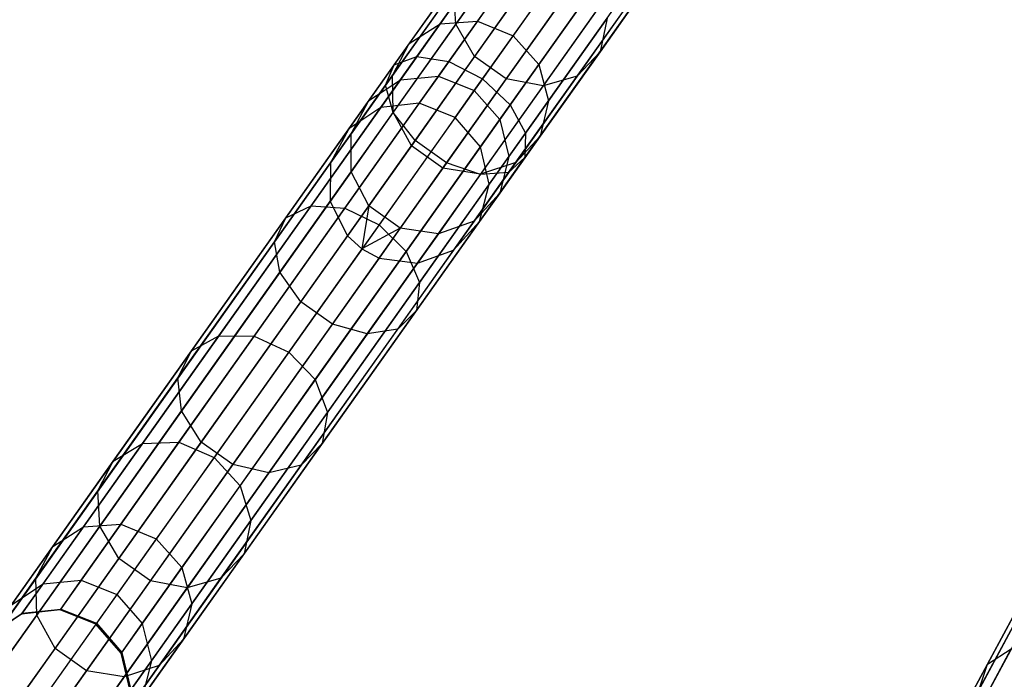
# Model space of a CAD drawing. Extents: x -91 to 91, y -91 to 262.
# Tile 3 of 256: x -52 to -40, y -73 to -65. Entities that reach past the tile are written whole.
import ezdxf

# ---------------------------------------------------------------- set-up
doc = ezdxf.new("R2010")
doc.units = 0
doc.header["$LTSCALE"] = 25.4
doc.layers.get('0').update_dxf_attribs({"linetype": 'CONTINUOUS'})

# ---------------------------------------------------------------- blocks, each defined once
blk = doc.blocks.new('ETE0_STL_1')
at = {"color": 0}
for p, q in [((-47.531, -65.671, 173.932), (-46.079, -63.624, 172.489)), ((-47.531, -65.671, 173.932), (-46.079, -63.624, 172.489)), ((-47.815, -65.778, 173.562), (-46.33, -63.683, 172.085)), ((-47.815, -65.778, 173.562), (-46.33, -63.683, 172.085)), ((-47.135, -65.733, 174.195), (-45.708, -63.719, 172.775)), ((-47.135, -65.733, 174.195), (-45.708, -63.719, 172.775)), ((-47.922, -66.03, 173.169), (-46.402, -63.885, 171.657)), ((-47.922, -66.03, 173.169), (-46.402, -63.885, 171.657)), ((-46.042, -63.848, 312.896), (-47.051, -65.271, 310.319)), ((-46.042, -63.848, 312.896), (-47.051, -65.271, 310.319)), ((-45.3, -63.947, 172.878), (-46.719, -65.949, 174.29)), ((-45.3, -63.947, 172.878), (-46.719, -65.949, 174.29)), ((-47.828, -66.367, 172.843), (-46.278, -64.181, 171.302)), ((-47.828, -66.367, 172.843), (-46.278, -64.181, 171.302)), ((-46.521, -64.246, 309.665), (-47.246, -65.27, 307.035)), ((-46.521, -64.246, 309.665), (-47.246, -65.27, 307.035)), ((-45.797, -64.235, 313.034), (-46.817, -65.673, 310.43)), ((-45.797, -64.235, 313.034), (-46.817, -65.673, 310.43)), ((-46.069, -64.229, 309.507), (-46.783, -65.235, 306.92)), ((-46.069, -64.229, 309.507), (-46.783, -65.235, 306.92)), ((-44.297, -64.249, 312.356), (-45.264, -65.613, 309.887)), ((-44.297, -64.249, 312.356), (-45.264, -65.613, 309.887)), ((-46.377, -66.271, 174.195), (-44.949, -64.256, 172.775)), ((-46.377, -66.271, 174.195), (-44.949, -64.256, 172.775)), ((-46.884, -64.465, 309.887), (-47.626, -65.512, 307.197)), ((-46.884, -64.465, 309.887), (-47.626, -65.512, 307.197)), ((-46.342, -65.417, 306.878), (-45.632, -64.416, 309.45)), ((-46.342, -65.417, 306.878), (-45.632, -64.416, 309.45)), ((-47.554, -66.714, 172.659), (-45.988, -64.504, 171.101)), ((-47.554, -66.714, 172.659), (-45.988, -64.504, 171.101)), ((-45.407, -64.512, 313.034), (-46.426, -65.95, 310.43)), ((-45.407, -64.512, 313.034), (-46.426, -65.95, 310.43)), ((-46.188, -66.623, 173.932), (-44.736, -64.575, 172.489)), ((-46.188, -66.623, 173.932), (-44.736, -64.575, 172.489)), ((-44.96, -64.614, 312.896), (-45.969, -66.038, 310.319)), ((-44.96, -64.614, 312.896), (-45.969, -66.038, 310.319)), ((-44.56, -64.52, 312.651), (-45.549, -65.916, 310.123)), ((-44.56, -64.52, 312.651), (-45.549, -65.916, 310.123)), ((-47.075, -64.835, 310.123), (-47.835, -65.907, 307.368)), ((-47.075, -64.835, 310.123), (-47.835, -65.907, 307.368)), ((-47.164, -66.991, 172.659), (-45.598, -64.781, 171.101)), ((-47.164, -66.991, 172.659), (-45.598, -64.781, 171.101)), ((-47.051, -65.271, 310.319), (-47.075, -64.835, 310.123)), ((-47.051, -65.271, 310.319), (-47.075, -64.835, 310.123)), ((-46.195, -66.926, 173.562), (-44.71, -64.831, 172.085)), ((-46.195, -66.926, 173.562), (-44.71, -64.831, 172.085)), ((-45.311, -64.766, 309.507), (-46.024, -65.773, 306.92)), ((-45.311, -64.766, 309.507), (-46.024, -65.773, 306.92)), ((-46.746, -67.134, 172.843), (-45.196, -64.948, 171.302)), ((-46.746, -67.134, 172.843), (-45.196, -64.948, 171.302)), ((-46.396, -67.111, 173.169), (-44.876, -64.966, 171.657)), ((-46.396, -67.111, 173.169), (-44.876, -64.966, 171.657)), ((-45.178, -65.198, 309.665), (-45.903, -66.221, 307.035)), ((-45.178, -65.198, 309.665), (-45.903, -66.221, 307.035)), ((-45.178, -65.198, 309.665), (-45.264, -65.613, 309.887)), ((-45.178, -65.198, 309.665), (-45.264, -65.613, 309.887)), ((-47.051, -65.271, 310.319), (-47.825, -66.364, 307.511)), ((-47.051, -65.271, 310.319), (-47.825, -66.364, 307.511)), ((-47.246, -65.27, 307.035), (-47.736, -65.961, 304.247)), ((-47.246, -65.27, 307.035), (-47.736, -65.961, 304.247)), ((-47.626, -65.512, 307.197), (-47.246, -65.27, 307.035)), ((-47.626, -65.512, 307.197), (-47.246, -65.27, 307.035)), ((-46.783, -65.235, 306.92), (-47.264, -65.915, 304.177)), ((-46.783, -65.235, 306.92), (-47.264, -65.915, 304.177)), ((-47.246, -65.27, 307.035), (-46.783, -65.235, 306.92)), ((-47.246, -65.27, 307.035), (-46.783, -65.235, 306.92)), ((-46.817, -65.673, 310.43), (-47.051, -65.271, 310.319)), ((-46.817, -65.673, 310.43), (-47.051, -65.271, 310.319)), ((-46.783, -65.235, 306.92), (-46.342, -65.417, 306.878)), ((-46.783, -65.235, 306.92), (-46.342, -65.417, 306.878)), ((-46.821, -66.093, 304.152), (-46.342, -65.417, 306.878)), ((-46.821, -66.093, 304.152), (-46.342, -65.417, 306.878)), ((-46.342, -65.417, 306.878), (-46.024, -65.773, 306.92)), ((-46.342, -65.417, 306.878), (-46.024, -65.773, 306.92)), ((-47.626, -65.512, 307.197), (-48.127, -66.219, 304.344)), ((-47.626, -65.512, 307.197), (-48.127, -66.219, 304.344)), ((-47.835, -65.907, 307.368), (-47.626, -65.512, 307.197)), ((-47.835, -65.907, 307.368), (-47.626, -65.512, 307.197)), ((-48.842, -67.521, 175.733), (-47.531, -65.671, 173.932)), ((-48.842, -67.521, 175.733), (-47.531, -65.671, 173.932)), ((-47.815, -65.778, 173.562), (-47.531, -65.671, 173.932)), ((-47.815, -65.778, 173.562), (-47.531, -65.671, 173.932)), ((-46.817, -65.673, 310.43), (-47.599, -66.778, 307.591)), ((-46.817, -65.673, 310.43), (-47.599, -66.778, 307.591)), ((-47.531, -65.671, 173.932), (-47.135, -65.733, 174.195)), ((-47.531, -65.671, 173.932), (-47.135, -65.733, 174.195)), ((-46.426, -65.95, 310.43), (-46.817, -65.673, 310.43)), ((-46.426, -65.95, 310.43), (-46.817, -65.673, 310.43)), ((-45.264, -65.613, 309.887), (-46.006, -66.66, 307.197)), ((-45.264, -65.613, 309.887), (-46.006, -66.66, 307.197)), ((-45.264, -65.613, 309.887), (-45.549, -65.916, 310.123)), ((-45.264, -65.613, 309.887), (-45.549, -65.916, 310.123)), ((-49.156, -67.671, 175.404), (-47.815, -65.778, 173.562)), ((-49.156, -67.671, 175.404), (-47.815, -65.778, 173.562)), ((-48.425, -67.553, 175.966), (-47.135, -65.733, 174.195)), ((-48.425, -67.553, 175.966), (-47.135, -65.733, 174.195)), ((-47.922, -66.03, 173.169), (-47.815, -65.778, 173.562)), ((-47.922, -66.03, 173.169), (-47.815, -65.778, 173.562)), ((-47.135, -65.733, 174.195), (-46.719, -65.949, 174.29)), ((-47.135, -65.733, 174.195), (-46.719, -65.949, 174.29)), ((-46.024, -65.773, 306.92), (-46.506, -66.453, 304.177)), ((-46.024, -65.773, 306.92), (-46.506, -66.453, 304.177)), ((-46.024, -65.773, 306.92), (-45.903, -66.221, 307.035)), ((-46.024, -65.773, 306.92), (-45.903, -66.221, 307.035)), ((-47.835, -65.907, 307.368), (-48.348, -66.631, 304.448)), ((-47.835, -65.907, 307.368), (-48.348, -66.631, 304.448)), ((-46.719, -65.949, 174.29), (-48.001, -67.758, 176.05)), ((-46.719, -65.949, 174.29), (-48.001, -67.758, 176.05)), ((-47.825, -66.364, 307.511), (-47.835, -65.907, 307.368)), ((-47.825, -66.364, 307.511), (-47.835, -65.907, 307.368)), ((-47.736, -65.961, 304.247), (-47.264, -65.915, 304.177)), ((-47.736, -65.961, 304.247), (-47.264, -65.915, 304.177)), ((-47.264, -65.915, 304.177), (-47.504, -66.253, 301.341)), ((-47.264, -65.915, 304.177), (-47.504, -66.253, 301.341)), ((-47.264, -65.915, 304.177), (-46.821, -66.093, 304.152)), ((-47.264, -65.915, 304.177), (-46.821, -66.093, 304.152)), ((-46.426, -65.95, 310.43), (-47.209, -67.055, 307.591)), ((-46.426, -65.95, 310.43), (-47.209, -67.055, 307.591)), ((-46.719, -65.949, 174.29), (-46.377, -66.271, 174.195)), ((-46.719, -65.949, 174.29), (-46.377, -66.271, 174.195)), ((-45.969, -66.038, 310.319), (-46.426, -65.95, 310.43)), ((-45.969, -66.038, 310.319), (-46.426, -65.95, 310.43)), ((-45.549, -65.916, 310.123), (-46.309, -66.988, 307.368)), ((-45.549, -65.916, 310.123), (-46.309, -66.988, 307.368)), ((-45.549, -65.916, 310.123), (-45.969, -66.038, 310.319)), ((-45.549, -65.916, 310.123), (-45.969, -66.038, 310.319)), ((-49.295, -67.967, 175.055), (-47.922, -66.03, 173.169)), ((-49.295, -67.967, 175.055), (-47.922, -66.03, 173.169)), ((-48.127, -66.219, 304.344), (-47.736, -65.961, 304.247)), ((-48.127, -66.219, 304.344), (-47.736, -65.961, 304.247)), ((-47.736, -65.961, 304.247), (-47.979, -66.304, 301.363)), ((-47.736, -65.961, 304.247), (-47.979, -66.304, 301.363)), ((-47.828, -66.367, 172.843), (-47.922, -66.03, 173.169)), ((-47.828, -66.367, 172.843), (-47.922, -66.03, 173.169)), ((-45.969, -66.038, 310.319), (-46.743, -67.13, 307.511)), ((-45.969, -66.038, 310.319), (-46.743, -67.13, 307.511)), ((-47.058, -66.428, 301.333), (-46.821, -66.093, 304.152)), ((-47.058, -66.428, 301.333), (-46.821, -66.093, 304.152)), ((-46.821, -66.093, 304.152), (-46.506, -66.453, 304.177)), ((-46.821, -66.093, 304.152), (-46.506, -66.453, 304.177)), ((-47.979, -66.304, 301.363), (-52.427, -72.58, 191.363)), ((-47.979, -66.304, 301.363), (-52.427, -72.58, 191.363)), ((-47.504, -66.253, 301.341), (-51.951, -72.529, 191.341)), ((-47.504, -66.253, 301.341), (-51.951, -72.529, 191.341)), ((-48.127, -66.219, 304.344), (-48.376, -66.57, 301.394)), ((-48.127, -66.219, 304.344), (-48.376, -66.57, 301.394)), ((-47.979, -66.304, 301.363), (-48.376, -66.57, 301.394)), ((-47.979, -66.304, 301.363), (-48.376, -66.57, 301.394)), ((-48.348, -66.631, 304.448), (-48.127, -66.219, 304.344)), ((-48.348, -66.631, 304.448), (-48.127, -66.219, 304.344)), ((-47.504, -66.253, 301.341), (-47.979, -66.304, 301.363)), ((-47.504, -66.253, 301.341), (-47.979, -66.304, 301.363)), ((-47.667, -68.09, 175.966), (-46.377, -66.271, 174.195)), ((-47.667, -68.09, 175.966), (-46.377, -66.271, 174.195)), ((-47.058, -66.428, 301.333), (-47.504, -66.253, 301.341)), ((-47.058, -66.428, 301.333), (-47.504, -66.253, 301.341)), ((-45.903, -66.221, 307.035), (-46.393, -66.913, 304.247)), ((-45.903, -66.221, 307.035), (-46.393, -66.913, 304.247)), ((-46.377, -66.271, 174.195), (-46.188, -66.623, 173.932)), ((-46.377, -66.271, 174.195), (-46.188, -66.623, 173.932)), ((-45.903, -66.221, 307.035), (-46.006, -66.66, 307.197)), ((-45.903, -66.221, 307.035), (-46.006, -66.66, 307.197)), ((-47.058, -66.428, 301.333), (-51.506, -72.704, 191.333)), ((-47.058, -66.428, 301.333), (-51.506, -72.704, 191.333)), ((-49.228, -68.343, 174.766), (-47.828, -66.367, 172.843)), ((-49.228, -68.343, 174.766), (-47.828, -66.367, 172.843)), ((-47.825, -66.364, 307.511), (-48.348, -67.102, 304.534)), ((-47.825, -66.364, 307.511), (-48.348, -67.102, 304.534)), ((-47.554, -66.714, 172.659), (-47.828, -66.367, 172.843)), ((-47.554, -66.714, 172.659), (-47.828, -66.367, 172.843)), ((-47.599, -66.778, 307.591), (-47.825, -66.364, 307.511)), ((-47.599, -66.778, 307.591), (-47.825, -66.364, 307.511)), ((-46.745, -66.79, 301.341), (-47.058, -66.428, 301.333)), ((-46.745, -66.79, 301.341), (-47.058, -66.428, 301.333)), ((-48.376, -66.57, 301.394), (-52.823, -72.846, 191.394)), ((-48.376, -66.57, 301.394), (-52.823, -72.846, 191.394)), ((-48.376, -66.57, 301.394), (-48.603, -66.99, 301.427)), ((-48.376, -66.57, 301.394), (-48.603, -66.99, 301.427)), ((-46.506, -66.453, 304.177), (-46.745, -66.79, 301.341)), ((-46.506, -66.453, 304.177), (-46.745, -66.79, 301.341)), ((-46.506, -66.453, 304.177), (-46.393, -66.913, 304.247)), ((-46.506, -66.453, 304.177), (-46.393, -66.913, 304.247)), ((-48.348, -66.631, 304.448), (-48.603, -66.99, 301.427)), ((-48.348, -66.631, 304.448), (-48.603, -66.99, 301.427)), ((-48.348, -67.102, 304.534), (-48.348, -66.631, 304.448)), ((-48.348, -67.102, 304.534), (-48.348, -66.631, 304.448)), ((-47.499, -68.473, 175.733), (-46.188, -66.623, 173.932)), ((-47.499, -68.473, 175.733), (-46.188, -66.623, 173.932)), ((-46.006, -66.66, 307.197), (-46.507, -67.367, 304.344)), ((-46.006, -66.66, 307.197), (-46.507, -67.367, 304.344)), ((-46.006, -66.66, 307.197), (-46.309, -66.988, 307.368)), ((-46.006, -66.66, 307.197), (-46.309, -66.988, 307.368)), ((-46.188, -66.623, 173.932), (-46.195, -66.926, 173.562)), ((-46.188, -66.623, 173.932), (-46.195, -66.926, 173.562)), ((-46.745, -66.79, 301.341), (-51.193, -73.066, 191.341)), ((-46.745, -66.79, 301.341), (-51.193, -73.066, 191.341)), ((-48.969, -68.711, 174.603), (-47.554, -66.714, 172.659)), ((-48.969, -68.711, 174.603), (-47.554, -66.714, 172.659)), ((-47.599, -66.778, 307.591), (-48.128, -67.524, 304.582)), ((-47.599, -66.778, 307.591), (-48.128, -67.524, 304.582)), ((-47.209, -67.055, 307.591), (-47.599, -66.778, 307.591)), ((-47.209, -67.055, 307.591), (-47.599, -66.778, 307.591)), ((-47.164, -66.991, 172.659), (-47.554, -66.714, 172.659)), ((-47.164, -66.991, 172.659), (-47.554, -66.714, 172.659)), ((-46.636, -67.256, 301.363), (-46.745, -66.79, 301.341)), ((-46.636, -67.256, 301.363), (-46.745, -66.79, 301.341)), ((-47.536, -68.819, 175.404), (-46.195, -66.926, 173.562)), ((-47.536, -68.819, 175.404), (-46.195, -66.926, 173.562)), ((-46.393, -66.913, 304.247), (-46.636, -67.256, 301.363)), ((-46.393, -66.913, 304.247), (-46.636, -67.256, 301.363)), ((-46.393, -66.913, 304.247), (-46.507, -67.367, 304.344)), ((-46.393, -66.913, 304.247), (-46.507, -67.367, 304.344)), ((-46.195, -66.926, 173.562), (-46.396, -67.111, 173.169)), ((-46.195, -66.926, 173.562), (-46.396, -67.111, 173.169)), ((-48.603, -66.99, 301.427), (-53.05, -73.266, 191.427)), ((-48.603, -66.99, 301.427), (-53.05, -73.266, 191.427)), ((-48.603, -66.99, 301.427), (-48.608, -67.468, 301.455)), ((-48.603, -66.99, 301.427), (-48.608, -67.468, 301.455)), ((-48.579, -68.988, 174.603), (-47.164, -66.991, 172.659)), ((-48.579, -68.988, 174.603), (-47.164, -66.991, 172.659)), ((-47.209, -67.055, 307.591), (-47.738, -67.801, 304.582)), ((-47.209, -67.055, 307.591), (-47.738, -67.801, 304.582)), ((-46.743, -67.13, 307.511), (-47.209, -67.055, 307.591)), ((-46.743, -67.13, 307.511), (-47.209, -67.055, 307.591)), ((-46.746, -67.134, 172.843), (-47.164, -66.991, 172.659)), ((-46.746, -67.134, 172.843), (-47.164, -66.991, 172.659)), ((-46.309, -66.988, 307.368), (-46.822, -67.712, 304.448)), ((-46.309, -66.988, 307.368), (-46.822, -67.712, 304.448)), ((-46.309, -66.988, 307.368), (-46.743, -67.13, 307.511)), ((-46.309, -66.988, 307.368), (-46.743, -67.13, 307.511)), ((-48.348, -67.102, 304.534), (-48.608, -67.468, 301.455)), ((-48.348, -67.102, 304.534), (-48.608, -67.468, 301.455)), ((-48.128, -67.524, 304.582), (-48.348, -67.102, 304.534)), ((-48.128, -67.524, 304.582), (-48.348, -67.102, 304.534)), ((-48.146, -69.11, 174.766), (-46.746, -67.134, 172.843)), ((-48.146, -69.11, 174.766), (-46.746, -67.134, 172.843)), ((-47.769, -69.049, 175.055), (-46.396, -67.111, 173.169)), ((-47.769, -69.049, 175.055), (-46.396, -67.111, 173.169)), ((-46.743, -67.13, 307.511), (-47.266, -67.868, 304.534)), ((-46.743, -67.13, 307.511), (-47.266, -67.868, 304.534)), ((-46.396, -67.111, 173.169), (-46.746, -67.134, 172.843)), ((-46.396, -67.111, 173.169), (-46.746, -67.134, 172.843)), ((-46.636, -67.256, 301.363), (-51.084, -73.532, 191.363)), ((-46.636, -67.256, 301.363), (-51.084, -73.532, 191.363)), ((-46.756, -67.718, 301.394), (-46.636, -67.256, 301.363)), ((-46.756, -67.718, 301.394), (-46.636, -67.256, 301.363)), ((-46.507, -67.367, 304.344), (-46.822, -67.712, 304.448)), ((-46.507, -67.367, 304.344), (-46.822, -67.712, 304.448)), ((-46.507, -67.367, 304.344), (-46.756, -67.718, 301.394)), ((-46.507, -67.367, 304.344), (-46.756, -67.718, 301.394)), ((-48.608, -67.468, 301.455), (-53.056, -73.744, 191.455)), ((-48.608, -67.468, 301.455), (-53.056, -73.744, 191.455)), ((-49.984, -69.133, 177.851), (-48.842, -67.521, 175.733)), ((-49.984, -69.133, 177.851), (-48.842, -67.521, 175.733)), ((-49.156, -67.671, 175.404), (-48.842, -67.521, 175.733)), ((-49.156, -67.671, 175.404), (-48.842, -67.521, 175.733)), ((-48.842, -67.521, 175.733), (-48.425, -67.553, 175.966)), ((-48.842, -67.521, 175.733), (-48.425, -67.553, 175.966)), ((-48.608, -67.468, 301.455), (-48.391, -67.894, 301.47)), ((-48.608, -67.468, 301.455), (-48.391, -67.894, 301.47)), ((-48.128, -67.524, 304.582), (-48.391, -67.894, 301.47)), ((-48.128, -67.524, 304.582), (-48.391, -67.894, 301.47)), ((-48.128, -67.524, 304.582), (-48.212, -68.056, 301.473)), ((-48.128, -67.524, 304.582), (-48.212, -68.056, 301.473)), ((-47.738, -67.801, 304.582), (-48.128, -67.524, 304.582)), ((-47.738, -67.801, 304.582), (-48.128, -67.524, 304.582)), ((-49.548, -69.138, 178.049), (-48.425, -67.553, 175.966)), ((-49.548, -69.138, 178.049), (-48.425, -67.553, 175.966)), ((-48.425, -67.553, 175.966), (-48.001, -67.758, 176.05)), ((-48.425, -67.553, 175.966), (-48.001, -67.758, 176.05)), ((-46.756, -67.718, 301.394), (-51.203, -73.994, 191.394)), ((-46.756, -67.718, 301.394), (-51.203, -73.994, 191.394)), ((-50.324, -69.319, 177.571), (-49.156, -67.671, 175.404)), ((-50.324, -69.319, 177.571), (-49.156, -67.671, 175.404)), ((-49.295, -67.967, 175.055), (-49.156, -67.671, 175.404)), ((-49.295, -67.967, 175.055), (-49.156, -67.671, 175.404)), ((-48.001, -67.758, 176.05), (-49.117, -69.334, 178.121)), ((-48.001, -67.758, 176.05), (-49.117, -69.334, 178.121)), ((-48.001, -67.758, 176.05), (-47.667, -68.09, 175.966)), ((-48.001, -67.758, 176.05), (-47.667, -68.09, 175.966)), ((-46.822, -67.712, 304.448), (-47.266, -67.868, 304.534)), ((-46.822, -67.712, 304.448), (-47.266, -67.868, 304.534)), ((-46.822, -67.712, 304.448), (-47.077, -68.072, 301.427)), ((-46.822, -67.712, 304.448), (-47.077, -68.072, 301.427)), ((-47.077, -68.072, 301.427), (-46.756, -67.718, 301.394)), ((-47.077, -68.072, 301.427), (-46.756, -67.718, 301.394)), ((-48.391, -67.894, 301.47), (-52.838, -74.17, 191.47)), ((-48.391, -67.894, 301.47), (-52.838, -74.17, 191.47)), ((-48.391, -67.894, 301.47), (-48.212, -68.056, 301.473)), ((-48.391, -67.894, 301.47), (-48.212, -68.056, 301.473)), ((-47.738, -67.801, 304.582), (-48.212, -68.056, 301.473)), ((-47.738, -67.801, 304.582), (-48.212, -68.056, 301.473)), ((-47.738, -67.801, 304.582), (-48, -68.171, 301.47)), ((-47.738, -67.801, 304.582), (-48, -68.171, 301.47)), ((-47.266, -67.868, 304.534), (-47.738, -67.801, 304.582)), ((-47.266, -67.868, 304.534), (-47.738, -67.801, 304.582)), ((-47.266, -67.868, 304.534), (-47.526, -68.235, 301.455)), ((-47.266, -67.868, 304.534), (-47.526, -68.235, 301.455)), ((-50.491, -69.655, 177.273), (-49.295, -67.967, 175.055)), ((-50.491, -69.655, 177.273), (-49.295, -67.967, 175.055)), ((-49.228, -68.343, 174.766), (-49.295, -67.967, 175.055)), ((-49.228, -68.343, 174.766), (-49.295, -67.967, 175.055)), ((-48.212, -68.056, 301.473), (-52.66, -74.332, 191.473)), ((-48.212, -68.056, 301.473), (-52.66, -74.332, 191.473)), ((-47.077, -68.072, 301.427), (-51.524, -74.347, 191.427)), ((-47.077, -68.072, 301.427), (-51.524, -74.347, 191.427)), ((-48.79, -69.675, 178.049), (-47.667, -68.09, 175.966)), ((-48.79, -69.675, 178.049), (-47.667, -68.09, 175.966)), ((-48.212, -68.056, 301.473), (-48, -68.171, 301.47)), ((-48.212, -68.056, 301.473), (-48, -68.171, 301.47)), ((-47.667, -68.09, 175.966), (-47.499, -68.473, 175.733)), ((-47.667, -68.09, 175.966), (-47.499, -68.473, 175.733)), ((-47.526, -68.235, 301.455), (-47.077, -68.072, 301.427)), ((-47.526, -68.235, 301.455), (-47.077, -68.072, 301.427)), ((-48, -68.171, 301.47), (-52.448, -74.447, 191.47)), ((-48, -68.171, 301.47), (-52.448, -74.447, 191.47)), ((-47.526, -68.235, 301.455), (-51.973, -74.511, 191.455)), ((-47.526, -68.235, 301.455), (-51.973, -74.511, 191.455)), ((-48, -68.171, 301.47), (-47.526, -68.235, 301.455)), ((-48, -68.171, 301.47), (-47.526, -68.235, 301.455)), ((-50.447, -70.063, 177.027), (-49.228, -68.343, 174.766)), ((-50.447, -70.063, 177.027), (-49.228, -68.343, 174.766)), ((-48.969, -68.711, 174.603), (-49.228, -68.343, 174.766)), ((-48.969, -68.711, 174.603), (-49.228, -68.343, 174.766)), ((-48.641, -70.084, 177.851), (-47.499, -68.473, 175.733)), ((-48.641, -70.084, 177.851), (-47.499, -68.473, 175.733)), ((-47.499, -68.473, 175.733), (-47.536, -68.819, 175.404)), ((-47.499, -68.473, 175.733), (-47.536, -68.819, 175.404)), ((-50.202, -70.45, 176.888), (-48.969, -68.711, 174.603)), ((-50.202, -70.45, 176.888), (-48.969, -68.711, 174.603)), ((-48.579, -68.988, 174.603), (-48.969, -68.711, 174.603)), ((-48.579, -68.988, 174.603), (-48.969, -68.711, 174.603)), ((-48.704, -70.467, 177.571), (-47.536, -68.819, 175.404)), ((-48.704, -70.467, 177.571), (-47.536, -68.819, 175.404)), ((-47.536, -68.819, 175.404), (-47.769, -69.049, 175.055)), ((-47.536, -68.819, 175.404), (-47.769, -69.049, 175.055)), ((-49.811, -70.726, 176.888), (-48.579, -68.988, 174.603)), ((-49.811, -70.726, 176.888), (-48.579, -68.988, 174.603)), ((-48.146, -69.11, 174.766), (-48.579, -68.988, 174.603)), ((-48.146, -69.11, 174.766), (-48.579, -68.988, 174.603)), ((-49.365, -70.83, 177.027), (-48.146, -69.11, 174.766)), ((-49.365, -70.83, 177.027), (-48.146, -69.11, 174.766)), ((-48.965, -70.736, 177.273), (-47.769, -69.049, 175.055)), ((-48.965, -70.736, 177.273), (-47.769, -69.049, 175.055)), ((-47.769, -69.049, 175.055), (-48.146, -69.11, 174.766)), ((-47.769, -69.049, 175.055), (-48.146, -69.11, 174.766)), ((-50.931, -70.469, 180.238), (-49.984, -69.133, 177.851)), ((-50.931, -70.469, 180.238), (-49.984, -69.133, 177.851)), ((-50.48, -70.452, 180.398), (-49.548, -69.138, 178.049)), ((-50.48, -70.452, 180.398), (-49.548, -69.138, 178.049)), ((-50.324, -69.319, 177.571), (-49.984, -69.133, 177.851)), ((-50.324, -69.319, 177.571), (-49.984, -69.133, 177.851)), ((-49.984, -69.133, 177.851), (-49.548, -69.138, 178.049)), ((-49.984, -69.133, 177.851), (-49.548, -69.138, 178.049)), ((-49.548, -69.138, 178.049), (-49.117, -69.334, 178.121)), ((-49.548, -69.138, 178.049), (-49.117, -69.334, 178.121)), ((-51.293, -70.687, 180.013), (-50.324, -69.319, 177.571)), ((-51.293, -70.687, 180.013), (-50.324, -69.319, 177.571)), ((-50.491, -69.655, 177.273), (-50.324, -69.319, 177.571)), ((-50.491, -69.655, 177.273), (-50.324, -69.319, 177.571)), ((-49.117, -69.334, 178.121), (-50.043, -70.64, 180.455)), ((-49.117, -69.334, 178.121), (-50.043, -70.64, 180.455)), ((-49.117, -69.334, 178.121), (-48.79, -69.675, 178.049)), ((-49.117, -69.334, 178.121), (-48.79, -69.675, 178.049)), ((-51.483, -71.055, 179.774), (-50.491, -69.655, 177.273)), ((-51.483, -71.055, 179.774), (-50.491, -69.655, 177.273)), ((-50.447, -70.063, 177.027), (-50.491, -69.655, 177.273)), ((-50.447, -70.063, 177.027), (-50.491, -69.655, 177.273)), ((-49.722, -70.99, 180.398), (-48.79, -69.675, 178.049)), ((-49.722, -70.99, 180.398), (-48.79, -69.675, 178.049)), ((-48.79, -69.675, 178.049), (-48.641, -70.084, 177.851)), ((-48.79, -69.675, 178.049), (-48.641, -70.084, 177.851)), ((-51.458, -71.49, 179.576), (-50.447, -70.063, 177.027)), ((-51.458, -71.49, 179.576), (-50.447, -70.063, 177.027)), ((-50.202, -70.45, 176.888), (-50.447, -70.063, 177.027)), ((-50.202, -70.45, 176.888), (-50.447, -70.063, 177.027)), ((-49.588, -71.421, 180.238), (-48.641, -70.084, 177.851)), ((-49.588, -71.421, 180.238), (-48.641, -70.084, 177.851)), ((-48.641, -70.084, 177.851), (-48.704, -70.467, 177.571)), ((-48.641, -70.084, 177.851), (-48.704, -70.467, 177.571)), ((-51.662, -71.501, 182.843), (-50.931, -70.469, 180.238)), ((-51.662, -71.501, 182.843), (-50.931, -70.469, 180.238)), ((-51.293, -70.687, 180.013), (-50.931, -70.469, 180.238)), ((-51.293, -70.687, 180.013), (-50.931, -70.469, 180.238)), ((-51.224, -71.892, 179.465), (-50.202, -70.45, 176.888)), ((-51.224, -71.892, 179.465), (-50.202, -70.45, 176.888)), ((-51.199, -71.468, 182.96), (-50.48, -70.452, 180.398)), ((-51.199, -71.468, 182.96), (-50.48, -70.452, 180.398)), ((-50.931, -70.469, 180.238), (-50.48, -70.452, 180.398)), ((-50.931, -70.469, 180.238), (-50.48, -70.452, 180.398)), ((-50.48, -70.452, 180.398), (-50.043, -70.64, 180.455)), ((-50.48, -70.452, 180.398), (-50.043, -70.64, 180.455)), ((-49.811, -70.726, 176.888), (-50.202, -70.45, 176.888)), ((-49.811, -70.726, 176.888), (-50.202, -70.45, 176.888)), ((-49.673, -71.835, 180.013), (-48.704, -70.467, 177.571)), ((-49.673, -71.835, 180.013), (-48.704, -70.467, 177.571)), ((-48.704, -70.467, 177.571), (-48.965, -70.736, 177.273)), ((-48.704, -70.467, 177.571), (-48.965, -70.736, 177.273)), ((-52.041, -71.743, 182.678), (-51.293, -70.687, 180.013)), ((-52.041, -71.743, 182.678), (-51.293, -70.687, 180.013)), ((-51.483, -71.055, 179.774), (-51.293, -70.687, 180.013)), ((-51.483, -71.055, 179.774), (-51.293, -70.687, 180.013)), ((-50.043, -70.64, 180.455), (-50.759, -71.65, 183.002)), ((-50.043, -70.64, 180.455), (-50.759, -71.65, 183.002)), ((-50.043, -70.64, 180.455), (-49.722, -70.99, 180.398)), ((-50.043, -70.64, 180.455), (-49.722, -70.99, 180.398)), ((-50.833, -72.169, 179.465), (-49.811, -70.726, 176.888)), ((-50.833, -72.169, 179.465), (-49.811, -70.726, 176.888)), ((-50.376, -72.257, 179.576), (-49.365, -70.83, 177.027)), ((-50.376, -72.257, 179.576), (-49.365, -70.83, 177.027)), ((-49.958, -72.136, 179.774), (-48.965, -70.736, 177.273)), ((-49.958, -72.136, 179.774), (-48.965, -70.736, 177.273)), ((-49.365, -70.83, 177.027), (-49.811, -70.726, 176.888)), ((-49.365, -70.83, 177.027), (-49.811, -70.726, 176.888)), ((-48.965, -70.736, 177.273), (-49.365, -70.83, 177.027)), ((-48.965, -70.736, 177.273), (-49.365, -70.83, 177.027)), ((-52.25, -72.136, 182.503), (-51.483, -71.055, 179.774)), ((-52.25, -72.136, 182.503), (-51.483, -71.055, 179.774)), ((-51.458, -71.49, 179.576), (-51.483, -71.055, 179.774)), ((-51.458, -71.49, 179.576), (-51.483, -71.055, 179.774)), ((-50.441, -72.005, 182.96), (-49.722, -70.99, 180.398)), ((-50.441, -72.005, 182.96), (-49.722, -70.99, 180.398)), ((-49.722, -70.99, 180.398), (-49.588, -71.421, 180.238)), ((-49.722, -70.99, 180.398), (-49.588, -71.421, 180.238)), ((-40.467, -73.199, 175.404), (-39.369, -71.156, 173.562)), ((-40.467, -73.199, 175.404), (-39.369, -71.156, 173.562)), ((-50.319, -72.453, 182.843), (-49.588, -71.421, 180.238)), ((-50.319, -72.453, 182.843), (-49.588, -71.421, 180.238)), ((-49.588, -71.421, 180.238), (-49.673, -71.835, 180.013)), ((-49.588, -71.421, 180.238), (-49.673, -71.835, 180.013)), ((-40.569, -73.51, 175.055), (-39.444, -71.418, 173.169)), ((-40.569, -73.51, 175.055), (-39.444, -71.418, 173.169)), ((-52.24, -72.592, 182.357), (-51.458, -71.49, 179.576)), ((-52.24, -72.592, 182.357), (-51.458, -71.49, 179.576)), ((-52.162, -72.206, 185.606), (-51.662, -71.501, 182.843)), ((-52.162, -72.206, 185.606), (-51.662, -71.501, 182.843)), ((-52.041, -71.743, 182.678), (-51.662, -71.501, 182.843)), ((-52.041, -71.743, 182.678), (-51.662, -71.501, 182.843)), ((-51.691, -72.161, 185.678), (-51.199, -71.468, 182.96)), ((-51.691, -72.161, 185.678), (-51.199, -71.468, 182.96)), ((-51.662, -71.501, 182.843), (-51.199, -71.468, 182.96)), ((-51.662, -71.501, 182.843), (-51.199, -71.468, 182.96)), ((-51.224, -71.892, 179.465), (-51.458, -71.49, 179.576)), ((-51.224, -71.892, 179.465), (-51.458, -71.49, 179.576)), ((-51.199, -71.468, 182.96), (-50.759, -71.65, 183.002)), ((-51.199, -71.468, 182.96), (-50.759, -71.65, 183.002)), ((-50.759, -71.65, 183.002), (-51.247, -72.339, 185.704)), ((-50.759, -71.65, 183.002), (-51.247, -72.339, 185.704)), ((-50.759, -71.65, 183.002), (-50.441, -72.005, 182.96)), ((-50.759, -71.65, 183.002), (-50.441, -72.005, 182.96)), ((-52.552, -72.464, 185.505), (-52.041, -71.743, 182.678)), ((-52.552, -72.464, 185.505), (-52.041, -71.743, 182.678)), ((-52.25, -72.136, 182.503), (-52.041, -71.743, 182.678)), ((-52.25, -72.136, 182.503), (-52.041, -71.743, 182.678)), ((-39.467, -71.698, 301.363), (-43.11, -78.472, 191.363)), ((-39.467, -71.698, 301.363), (-43.11, -78.472, 191.363)), ((-52.013, -73.006, 182.275), (-51.224, -71.892, 179.465)), ((-52.013, -73.006, 182.275), (-51.224, -71.892, 179.465)), ((-50.833, -72.169, 179.465), (-51.224, -71.892, 179.465)), ((-50.833, -72.169, 179.465), (-51.224, -71.892, 179.465)), ((-50.421, -72.891, 182.678), (-49.673, -71.835, 180.013)), ((-50.421, -72.891, 182.678), (-49.673, -71.835, 180.013)), ((-49.673, -71.835, 180.013), (-49.958, -72.136, 179.774)), ((-49.673, -71.835, 180.013), (-49.958, -72.136, 179.774)), ((-50.933, -72.699, 185.678), (-50.441, -72.005, 182.96)), ((-50.933, -72.699, 185.678), (-50.441, -72.005, 182.96)), ((-50.441, -72.005, 182.96), (-50.319, -72.453, 182.843)), ((-50.441, -72.005, 182.96), (-50.319, -72.453, 182.843)), ((-39.828, -72.01, 301.394), (-43.471, -78.785, 191.394)), ((-39.828, -72.01, 301.394), (-43.471, -78.785, 191.394)), ((-52.773, -72.875, 185.397), (-52.25, -72.136, 182.503)), ((-52.773, -72.875, 185.397), (-52.25, -72.136, 182.503)), ((-52.24, -72.592, 182.357), (-52.25, -72.136, 182.503)), ((-52.24, -72.592, 182.357), (-52.25, -72.136, 182.503)), ((-52.162, -72.206, 185.606), (-51.691, -72.161, 185.678)), ((-52.162, -72.206, 185.606), (-51.691, -72.161, 185.678)), ((-51.943, -72.518, 188.493), (-51.691, -72.161, 185.678)), ((-51.943, -72.518, 188.493), (-51.691, -72.161, 185.678)), ((-51.691, -72.161, 185.678), (-51.247, -72.339, 185.704)), ((-51.691, -72.161, 185.678), (-51.247, -72.339, 185.704)), ((-51.623, -73.283, 182.275), (-50.833, -72.169, 179.465)), ((-51.623, -73.283, 182.275), (-50.833, -72.169, 179.465)), ((-50.376, -72.257, 179.576), (-50.833, -72.169, 179.465)), ((-50.376, -72.257, 179.576), (-50.833, -72.169, 179.465)), ((-50.724, -73.218, 182.503), (-49.958, -72.136, 179.774)), ((-50.724, -73.218, 182.503), (-49.958, -72.136, 179.774)), ((-49.958, -72.136, 179.774), (-50.376, -72.257, 179.576)), ((-49.958, -72.136, 179.774), (-50.376, -72.257, 179.576)), ((-52.552, -72.464, 185.505), (-52.162, -72.206, 185.606)), ((-52.552, -72.464, 185.505), (-52.162, -72.206, 185.606)), ((-52.419, -72.569, 188.468), (-52.162, -72.206, 185.606)), ((-52.419, -72.569, 188.468), (-52.162, -72.206, 185.606)), ((-51.157, -73.359, 182.357), (-50.376, -72.257, 179.576)), ((-51.157, -73.359, 182.357), (-50.376, -72.257, 179.576)), ((-51.247, -72.339, 185.704), (-51.498, -72.693, 188.502)), ((-51.247, -72.339, 185.704), (-51.498, -72.693, 188.502)), ((-51.247, -72.339, 185.704), (-50.933, -72.699, 185.678)), ((-51.247, -72.339, 185.704), (-50.933, -72.699, 185.678)), ((-51.951, -72.529, 191.341), (-52.427, -72.58, 191.363)), ((-51.951, -72.529, 191.341), (-52.427, -72.58, 191.363)), ((-52.419, -72.569, 188.468), (-51.943, -72.518, 188.493)), ((-52.419, -72.569, 188.468), (-51.943, -72.518, 188.493)), ((-51.951, -72.529, 191.341), (-51.943, -72.518, 188.493)), ((-51.951, -72.529, 191.341), (-51.943, -72.518, 188.493)), ((-51.506, -72.704, 191.333), (-51.951, -72.529, 191.341)), ((-51.506, -72.704, 191.333), (-51.951, -72.529, 191.341)), ((-51.943, -72.518, 188.493), (-51.498, -72.693, 188.502)), ((-51.943, -72.518, 188.493), (-51.498, -72.693, 188.502)), ((-50.819, -73.158, 185.606), (-50.319, -72.453, 182.843)), ((-50.819, -73.158, 185.606), (-50.319, -72.453, 182.843)), ((-50.319, -72.453, 182.843), (-50.421, -72.891, 182.678)), ((-50.319, -72.453, 182.843), (-50.421, -72.891, 182.678)), ((-40.002, -72.455, 301.427), (-43.645, -79.23, 191.427)), ((-40.002, -72.455, 301.427), (-43.645, -79.23, 191.427)), ((-52.427, -72.58, 191.363), (-52.823, -72.846, 191.394)), ((-52.427, -72.58, 191.363), (-52.823, -72.846, 191.394)), ((-52.815, -72.834, 188.432), (-52.419, -72.569, 188.468)), ((-52.815, -72.834, 188.432), (-52.419, -72.569, 188.468)), ((-52.773, -73.345, 185.308), (-52.24, -72.592, 182.357)), ((-52.773, -73.345, 185.308), (-52.24, -72.592, 182.357)), ((-52.427, -72.58, 191.363), (-52.419, -72.569, 188.468)), ((-52.427, -72.58, 191.363), (-52.419, -72.569, 188.468)), ((-52.013, -73.006, 182.275), (-52.24, -72.592, 182.357)), ((-52.013, -73.006, 182.275), (-52.24, -72.592, 182.357)), ((-51.506, -72.704, 191.333), (-51.498, -72.693, 188.502)), ((-51.506, -72.704, 191.333), (-51.498, -72.693, 188.502)), ((-51.193, -73.066, 191.341), (-51.506, -72.704, 191.333)), ((-51.193, -73.066, 191.341), (-51.506, -72.704, 191.333)), ((-51.498, -72.693, 188.502), (-51.185, -73.055, 188.493)), ((-51.498, -72.693, 188.502), (-51.185, -73.055, 188.493)), ((-51.185, -73.055, 188.493), (-50.933, -72.699, 185.678)), ((-51.185, -73.055, 188.493), (-50.933, -72.699, 185.678)), ((-50.933, -72.699, 185.678), (-50.819, -73.158, 185.606)), ((-50.933, -72.699, 185.678), (-50.819, -73.158, 185.606)), ((-50.933, -73.612, 185.505), (-50.421, -72.891, 182.678)), ((-50.933, -73.612, 185.505), (-50.421, -72.891, 182.678)), ((-50.421, -72.891, 182.678), (-50.724, -73.218, 182.503)), ((-50.421, -72.891, 182.678), (-50.724, -73.218, 182.503)), ((-52.552, -73.767, 185.258), (-52.013, -73.006, 182.275)), ((-52.552, -73.767, 185.258), (-52.013, -73.006, 182.275)), ((-51.623, -73.283, 182.275), (-52.013, -73.006, 182.275)), ((-51.623, -73.283, 182.275), (-52.013, -73.006, 182.275)), ((-41.109, -74.751, 177.851), (-40.174, -73.012, 175.733)), ((-41.109, -74.751, 177.851), (-40.174, -73.012, 175.733)), ((-40.467, -73.199, 175.404), (-40.174, -73.012, 175.733)), ((-40.467, -73.199, 175.404), (-40.174, -73.012, 175.733)), ((-51.193, -73.066, 191.341), (-51.185, -73.055, 188.493)), ((-51.193, -73.066, 191.341), (-51.185, -73.055, 188.493)), ((-51.084, -73.532, 191.363), (-51.193, -73.066, 191.341)), ((-51.084, -73.532, 191.363), (-51.193, -73.066, 191.341)), ((-51.185, -73.055, 188.493), (-51.076, -73.52, 188.468)), ((-51.185, -73.055, 188.493), (-51.076, -73.52, 188.468)), ((-51.247, -73.956, 185.397), (-50.724, -73.218, 182.503)), ((-51.247, -73.956, 185.397), (-50.724, -73.218, 182.503)), ((-50.724, -73.218, 182.503), (-51.157, -73.359, 182.357)), ((-50.724, -73.218, 182.503), (-51.157, -73.359, 182.357)), ((-51.076, -73.52, 188.468), (-50.819, -73.158, 185.606)), ((-51.076, -73.52, 188.468), (-50.819, -73.158, 185.606)), ((-50.819, -73.158, 185.606), (-50.933, -73.612, 185.505)), ((-50.819, -73.158, 185.606), (-50.933, -73.612, 185.505)), ((-41.424, -74.978, 177.571), (-40.467, -73.199, 175.404)), ((-41.424, -74.978, 177.571), (-40.467, -73.199, 175.404)), ((-40.569, -73.51, 175.055), (-40.467, -73.199, 175.404)), ((-40.569, -73.51, 175.055), (-40.467, -73.199, 175.404)), ((-52.162, -74.044, 185.258), (-51.623, -73.283, 182.275)), ((-52.162, -74.044, 185.258), (-51.623, -73.283, 182.275)), ((-51.691, -74.112, 185.308), (-51.157, -73.359, 182.357)), ((-51.691, -74.112, 185.308), (-51.157, -73.359, 182.357)), ((-51.157, -73.359, 182.357), (-51.623, -73.283, 182.275)), ((-51.157, -73.359, 182.357), (-51.623, -73.283, 182.275))]:
    blk.add_line(p, q, dxfattribs=at)

msp = doc.modelspace()

# ---------------------------------------------------------------- block references
at = {"color": 253}
msp.add_blockref('ETE0_STL_1', (0, 0), dxfattribs=at)

doc.saveas('drawing.dxf')
